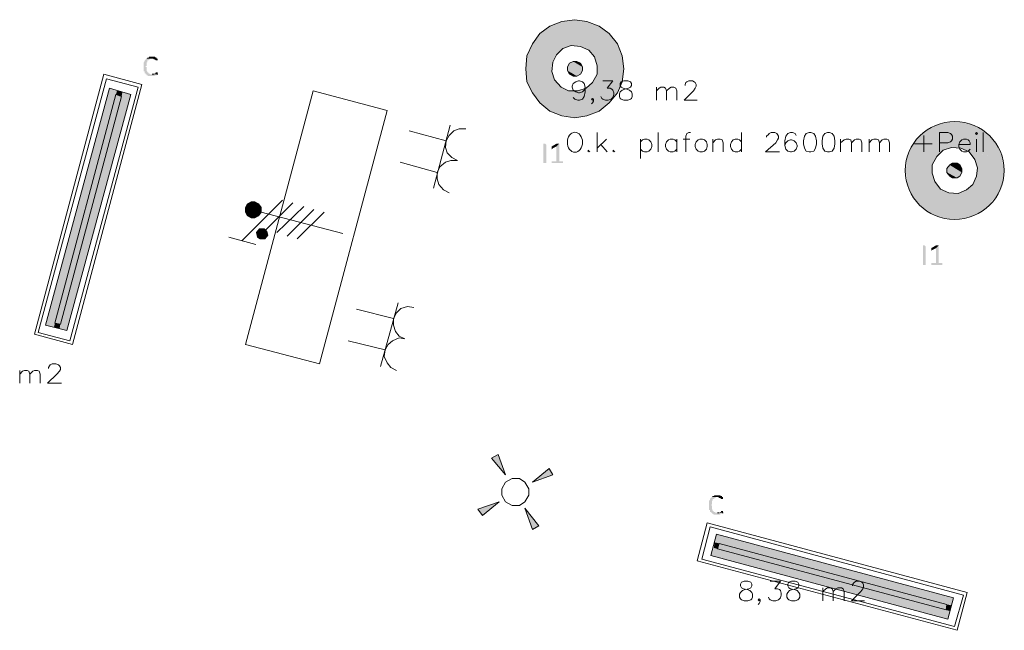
# Model space of a CAD drawing. Header units: millimetres. Extents: x -197899 to 120983, y -4228 to 45370.
# Tile 34 of 200: x -177575 to -173070, y 17372 to 20166. Entities that reach past the tile are written whole.
import ezdxf

# ---------------------------------------------------------------- set-up
doc = ezdxf.new("R2010")
doc.units = ezdxf.units.MM
for name, color, linetype in [('AL63----', 7, 'Continuous'), ('PDF_Geometry', 8, 'Continuous'), ('PDF_Solid Fills', 8, 'Continuous')]:
    doc.layers.add(name, color=color, linetype=linetype)

# ---------------------------------------------------------------- blocks, each defined once
blk = doc.blocks.new('A$C01523A58')
at = {"layer": 'PDF_Solid Fills'}
for color, points in [(1, [(-12920.1, -8995.9), (-12975.2, -9017), (-12666.1, -9097.5)]), (1, [(-12860.9, -8987.4), (-12920.1, -8995.9), (-12704.2, -9050.9)]), (1, [(-12920.1, -8995.9), (-12704.2, -9050.9), (-12666.1, -9097.5)]), (1, [(-12805.8, -8995.9), (-12860.9, -8987.4), (-12750.8, -9017)]), (1, [(-12860.9, -8987.4), (-12750.8, -9017), (-12704.2, -9050.9)]), (1, [(-13021.7, -9050.9), (-13026, -9059.3), (-12644.9, -9161)]), (1, [(-12975.2, -9017), (-13021.7, -9050.9), (-12644.9, -9152.5)]), (1, [(-13021.7, -9050.9), (-12644.9, -9152.5), (-12644.9, -9161)]), (1, [(-12975.2, -9017), (-12666.1, -9097.5), (-12644.9, -9152.5)]), (1, [(-13055.6, -9097.5), (-13064.1, -9114.4), (-12945.5, -9148.2)]), (1, [(-13047.1, -9084.7), (-13055.6, -9097.5), (-12928.6, -9131.3)]), (1, [(-13055.6, -9097.5), (-12928.6, -9131.3), (-12945.5, -9148.2)]), (1, [(-13030.2, -9063.6), (-13047.1, -9084.7), (-12915.9, -9118.6)]), (1, [(-13047.1, -9084.7), (-12915.9, -9118.6), (-12928.6, -9131.3)]), (1, [(-13026, -9059.3), (-13030.2, -9063.6), (-12877.8, -9105.9)]), (1, [(-13030.2, -9063.6), (-12877.8, -9105.9), (-12915.9, -9118.6)]), (1, [(-13026, -9059.3), (-12835.5, -9110.2), (-12877.8, -9105.9)]), (1, [(-13064.1, -9114.4), (-13081, -9152.5), (-12962.5, -9182.1)]), (1, [(-13064.1, -9114.4), (-12945.5, -9148.2), (-12962.5, -9182.1)]), (1, [(-12835.5, -9110.2), (-12797.4, -9127.1), (-12640.8, -9169.4)]), (1, [(-12835.5, -9110.2), (-12644.9, -9161), (-12640.8, -9169.4)]), (1, [(-12797.4, -9127.1), (-12772, -9156.7), (-12640.8, -9194.8)]), (1, [(-12797.4, -9127.1), (-12640.8, -9169.4), (-12640.8, -9194.8)]), (7, [(-14820.8, -9165.2), (-14824.9, -9169.4), (-14824.9, -9169.4), (-14829.4, -9173.6), (-14829.4, -9177.9), (-14833.5, -9182.1), (-14833.5, -9186.4), (-14833.5, -9194.8), (-14833.5, -9203.3), (-14833.5, -9215.9), (-14833.5, -9220.3), (-14833.5, -9224.4), (-14829.4, -9224.4), (-14829.4, -9232.9), (-14824.9, -9232.9), (-14824.9, -9237.2), (-14820.8, -9237.2), (-14820.8, -9241.4), (-14816.8, -9241.4), (-14812.2, -9245.6), (-14783, -9245.6), (-14783, -9241.4), (-14774.4, -9241.4), (-14774.4, -9237.2), (-14769.8, -9237.2), (-14804.2, -9237.2), (-14808.2, -9232.9), (-14812.2, -9232.9), (-14812.2, -9228.7), (-14816.8, -9228.7), (-14816.8, -9224.4), (-14820.8, -9220.3), (-14820.8, -9215.9), (-14820.8, -9211.8), (-14820.8, -9203.3), (-14824.9, -9203.3), (-14824.9, -9199), (-14820.8, -9199), (-14820.8, -9190.6), (-14820.8, -9186.4), (-14820.8, -9182.1), (-14816.8, -9182.1), (-14816.8, -9173.6), (-14812.2, -9173.6), (-14808.2, -9169.4), (-14804.2, -9169.4), (-14804.2, -9165.2), (-14795.6, -9165.2)]), (7, [(-14795.6, -9156.7), (-14808.2, -9156.7), (-14812.2, -9161), (-14816.8, -9161), (-14820.8, -9165.2), (-14791, -9165.2), (-14787, -9169.4), (-14783, -9169.4), (-14778.4, -9173.6), (-14769.8, -9173.6), (-14769.8, -9169.4), (-14769.8, -9165.2), (-14774.4, -9165.2), (-14774.4, -9161), (-14778.4, -9161), (-14783, -9156.7)]), (1, [(-13081, -9152.5), (-13085.2, -9194.8), (-12966.7, -9224.4)]), (1, [(-13081, -9152.5), (-12962.5, -9182.1), (-12966.7, -9224.4)]), (51, [(-12886.2, -9186.4), (-12894.7, -9203.3), (-12827, -9220.3)]), (51, [(-12869.3, -9177.9), (-12886.2, -9186.4), (-12827, -9203.3)]), (51, [(-12886.2, -9186.4), (-12827, -9203.3), (-12827, -9220.3)]), (51, [(-12852.4, -9177.9), (-12869.3, -9177.9), (-12835.5, -9186.4)]), (51, [(-12869.3, -9177.9), (-12835.5, -9186.4), (-12827, -9203.3)]), (1, [(-12772, -9156.7), (-12763.5, -9177.9), (-12636.5, -9211.8)]), (1, [(-12772, -9156.7), (-12640.8, -9194.8), (-12636.5, -9211.8)]), (1, [(-12763.5, -9177.9), (-12759.3, -9199), (-12640.8, -9228.7)]), (1, [(-12763.5, -9177.9), (-12636.5, -9211.8), (-12640.8, -9228.7)]), (7, [(-14774.4, -9228.7), (-14778.4, -9228.7), (-14778.4, -9232.9), (-14783, -9232.9), (-14787, -9237.2), (-14795.6, -9237.2), (-14769.8, -9237.2), (-14769.8, -9228.7)]), (1, [(-13085.2, -9194.8), (-13085.2, -9211.8), (-12958.2, -9245.6)]), (1, [(-13085.2, -9194.8), (-12966.7, -9224.4), (-12958.2, -9245.6)]), (1, [(-13085.2, -9211.8), (-13085.2, -9228.7), (-12954, -9262.6)]), (1, [(-13085.2, -9211.8), (-12958.2, -9245.6), (-12954, -9262.6)]), (1, [(-13085.2, -9228.7), (-13081, -9254.1), (-12924.4, -9296.4)]), (1, [(-13085.2, -9228.7), (-12954, -9262.6), (-12924.4, -9296.4)]), (51, [(-12894.7, -9203.3), (-12894.7, -9220.3), (-12835.5, -9237.2)]), (51, [(-12894.7, -9203.3), (-12827, -9220.3), (-12835.5, -9237.2)]), (51, [(-12894.7, -9220.3), (-12886.2, -9237.2), (-12852.4, -9245.6)]), (51, [(-12894.7, -9220.3), (-12835.5, -9237.2), (-12852.4, -9245.6)]), (1, [(-12759.3, -9199), (-12759.3, -9237.2), (-12644.9, -9271)]), (1, [(-12759.3, -9199), (-12640.8, -9228.7), (-12644.9, -9271)]), (1, [(-13081, -9254.1), (-13081, -9262.6), (-12890.5, -9313.4)]), (1, [(-13081, -9254.1), (-12924.4, -9296.4), (-12890.5, -9313.4)]), (1, [(-13081, -9262.6), (-13081, -9271), (-12704.2, -9368.4)]), (1, [(-13081, -9262.6), (-12700, -9364.1), (-12704.2, -9368.4)]), (1, [(-13081, -9271), (-13055.6, -9321.8), (-12750.8, -9406.5)]), (1, [(-13081, -9271), (-12704.2, -9368.4), (-12750.8, -9406.5)]), (51, [(-12886.2, -9237.2), (-12852.4, -9245.6), (-12869.3, -9245.6)]), (1, [(-12780.4, -9275.2), (-12793.1, -9288), (-12666.1, -9321.8)]), (1, [(-12759.3, -9237.2), (-12780.4, -9275.2), (-12661.9, -9304.9)]), (1, [(-12780.4, -9275.2), (-12661.9, -9304.9), (-12666.1, -9321.8)]), (1, [(-12759.3, -9237.2), (-12644.9, -9271), (-12661.9, -9304.9)]), (1, [(-14956.1, -9313.4), (-14990, -9300.6), (-15282.4, -10384.4)]), (1, [(-14956.1, -9313.4), (-15243.9, -10392.9), (-15282.4, -10384.4)]), (1, [(-14893.1, -9330.3), (-14930.9, -9317.6), (-15218.7, -10401.3)]), (1, [(-14930.9, -9317.6), (-14956.1, -9313.4), (-14960.7, -9330.3)]), (1, [(-14930.9, -9317.6), (-14934.9, -9338.8), (-14960.7, -9330.3)]), (1, [(-13055.6, -9321.8), (-13021.7, -9368.4), (-12805.8, -9427.7)]), (1, [(-13055.6, -9321.8), (-12750.8, -9406.5), (-12805.8, -9427.7)]), (1, [(-12848.2, -9313.4), (-12890.5, -9313.4), (-12700, -9364.1)]), (1, [(-12810, -9300.6), (-12848.2, -9313.4), (-12691.5, -9355.7)]), (1, [(-12848.2, -9313.4), (-12691.5, -9355.7), (-12700, -9364.1)]), (1, [(-12793.1, -9288), (-12810, -9300.6), (-12678.8, -9338.8)]), (1, [(-12810, -9300.6), (-12678.8, -9338.8), (-12691.5, -9355.7)]), (1, [(-12793.1, -9288), (-12666.1, -9321.8), (-12678.8, -9338.8)]), (51, [(-14934.9, -9338.8), (-14960.7, -9330.3), (-15239.9, -10375.9)]), (51, [(-14934.9, -9338.8), (-15214.7, -10380.2), (-15239.9, -10375.9)]), (1, [(-14893.1, -9330.3), (-15184.9, -10409.8), (-15218.7, -10401.3)]), (1, [(-13021.7, -9368.4), (-12975.2, -9406.5), (-12860.9, -9436.1)]), (1, [(-13021.7, -9368.4), (-12805.8, -9427.7), (-12860.9, -9436.1)]), (1, [(-12975.2, -9406.5), (-12860.9, -9436.1), (-12920.1, -9427.7)]), (1, [(-11125.2, -9453.1), (-11180.3, -9461.5), (-10964.4, -9516.5)]), (1, [(-11065.9, -9461.5), (-11125.2, -9453.1), (-11010.9, -9482.7)]), (1, [(-11125.2, -9453.1), (-11010.9, -9482.7), (-10964.4, -9516.5)]), (1, [(-11235.2, -9482.7), (-11281.9, -9516.5), (-10905.1, -9618.2)]), (1, [(-11180.3, -9461.5), (-11235.2, -9482.7), (-10930.5, -9563.1)]), (1, [(-11235.2, -9482.7), (-10930.5, -9563.1), (-10905.1, -9618.2)]), (1, [(-11180.3, -9461.5), (-10964.4, -9516.5), (-10930.5, -9563.1)]), (1, [(-11294.5, -9529.3), (-11307.2, -9550.4), (-11176, -9584.3)]), (1, [(-11286, -9525), (-11294.5, -9529.3), (-11137.9, -9571.6)]), (1, [(-11294.5, -9529.3), (-11137.9, -9571.6), (-11176, -9584.3)]), (1, [(-11281.9, -9516.5), (-11286, -9525), (-10905.1, -9626.6)]), (1, [(-11286, -9525), (-11095.6, -9575.8), (-11137.9, -9571.6)]), (1, [(-11281.9, -9516.5), (-10905.1, -9618.2), (-10905.1, -9626.6)]), (7, [(-12992.1, -9643.6), (-13004.8, -9643.6), (-13004.8, -9554.7), (-12996.3, -9554.7), (-12992.1, -9558.9)]), (7, [(-12932.8, -9554.7), (-12945.5, -9567.3), (-12945.5, -9635.1), (-12966.7, -9635.1), (-12966.7, -9639.3), (-12966.7, -9643.6), (-12915.9, -9643.6), (-12915.9, -9639.3), (-12915.9, -9635.1), (-12932.8, -9635.1)]), (7, [(-12941.3, -9554.7), (-12945.5, -9554.7), (-12966.7, -9567.3), (-12966.7, -9571.6), (-12966.7, -9575.8), (-12966.7, -9580.1), (-12962.5, -9575.8), (-12945.5, -9567.3), (-12932.8, -9554.7), (-12937, -9554.7)]), (1, [(-11324.2, -9580.1), (-11341.1, -9618.2), (-11226.8, -9652)]), (1, [(-11319.9, -9563.1), (-11324.2, -9580.1), (-11205.7, -9613.9)]), (1, [(-11324.2, -9580.1), (-11205.7, -9613.9), (-11226.8, -9652)]), (1, [(-11307.2, -9550.4), (-11319.9, -9563.1), (-11188.7, -9597)]), (1, [(-11319.9, -9563.1), (-11188.7, -9597), (-11205.7, -9613.9)]), (1, [(-11307.2, -9550.4), (-11176, -9584.3), (-11188.7, -9597)]), (1, [(-11095.6, -9575.8), (-11057.5, -9592.7), (-10905.1, -9635.1)]), (1, [(-11095.6, -9575.8), (-10905.1, -9626.6), (-10905.1, -9635.1)]), (1, [(-11057.5, -9592.7), (-11032.1, -9626.6), (-10900.8, -9660.5)]), (1, [(-11057.5, -9592.7), (-10905.1, -9635.1), (-10900.8, -9660.5)]), (1, [(-11341.1, -9618.2), (-11345.3, -9660.5), (-11226.8, -9690.1)]), (1, [(-11341.1, -9618.2), (-11226.8, -9652), (-11226.8, -9690.1)]), (1, [(-11032.1, -9626.6), (-11027.8, -9643.6), (-10896.6, -9677.4)]), (1, [(-11032.1, -9626.6), (-10900.8, -9660.5), (-10896.6, -9677.4)]), (1, [(-11345.3, -9660.5), (-11349.6, -9677.4), (-11218.3, -9711.3)]), (1, [(-11349.6, -9677.4), (-11345.3, -9694.4), (-11214.1, -9728.2)]), (1, [(-11349.6, -9677.4), (-11218.3, -9711.3), (-11214.1, -9728.2)]), (1, [(-11345.3, -9660.5), (-11226.8, -9690.1), (-11218.3, -9711.3)]), (51, [(-11146.4, -9652), (-11159.1, -9669), (-11091.3, -9685.9)]), (51, [(-11159.1, -9669), (-11159.1, -9685.9), (-11099.8, -9702.8)]), (51, [(-11159.1, -9669), (-11091.3, -9685.9), (-11099.8, -9702.8)]), (51, [(-11133.6, -9643.6), (-11146.4, -9652), (-11091.3, -9669)]), (51, [(-11146.4, -9652), (-11091.3, -9669), (-11091.3, -9685.9)]), (51, [(-11112.5, -9643.6), (-11133.6, -9643.6), (-11099.8, -9652)]), (51, [(-11133.6, -9643.6), (-11099.8, -9652), (-11091.3, -9669)]), (1, [(-11027.8, -9643.6), (-11019.3, -9664.7), (-10900.8, -9694.4)]), (1, [(-11027.8, -9643.6), (-10896.6, -9677.4), (-10900.8, -9694.4)]), (1, [(-11019.3, -9664.7), (-11023.6, -9702.8), (-10905.1, -9736.7)]), (1, [(-11019.3, -9664.7), (-10900.8, -9694.4), (-10905.1, -9736.7)]), (1, [(-11345.3, -9694.4), (-11341.1, -9719.8), (-11188.7, -9762.1)]), (1, [(-11345.3, -9694.4), (-11214.1, -9728.2), (-11188.7, -9762.1)]), (1, [(-11341.1, -9719.8), (-11341.1, -9728.2), (-11150.6, -9779)]), (1, [(-11341.1, -9719.8), (-11188.7, -9762.1), (-11150.6, -9779)]), (1, [(-11341.1, -9728.2), (-11341.1, -9736.7), (-10964.4, -9838.3)]), (1, [(-11341.1, -9728.2), (-10960.1, -9829.8), (-10964.4, -9838.3)]), (51, [(-11159.1, -9685.9), (-11146.4, -9702.8), (-11112.5, -9711.3)]), (51, [(-11159.1, -9685.9), (-11099.8, -9702.8), (-11112.5, -9711.3)]), (51, [(-11146.4, -9702.8), (-11112.5, -9711.3), (-11133.6, -9711.3)]), (1, [(-11023.6, -9702.8), (-11040.5, -9740.9), (-10922, -9774.8)]), (1, [(-11023.6, -9702.8), (-10905.1, -9736.7), (-10922, -9774.8)]), (1, [(-11341.1, -9736.7), (-11319.9, -9791.7), (-11010.9, -9872.2)]), (1, [(-11341.1, -9736.7), (-10964.4, -9838.3), (-11010.9, -9872.2)]), (1, [(-11070.2, -9766.3), (-11108.3, -9783.2), (-10955.9, -9821.4)]), (1, [(-11057.5, -9753.7), (-11070.2, -9766.3), (-10939, -9804.4)]), (1, [(-11070.2, -9766.3), (-10939, -9804.4), (-10955.9, -9821.4)]), (1, [(-11040.5, -9740.9), (-11057.5, -9753.7), (-10930.5, -9791.7)]), (1, [(-11057.5, -9753.7), (-10930.5, -9791.7), (-10939, -9804.4)]), (1, [(-11040.5, -9740.9), (-10922, -9774.8), (-10930.5, -9791.7)]), (1, [(-11319.9, -9791.7), (-11281.9, -9838.3), (-11065.9, -9893.3)]), (1, [(-11319.9, -9791.7), (-11010.9, -9872.2), (-11065.9, -9893.3)]), (1, [(-11108.3, -9783.2), (-11150.6, -9779), (-10960.1, -9829.8)]), (1, [(-11108.3, -9783.2), (-10955.9, -9821.4), (-10960.1, -9829.8)]), (1, [(-14359.3, -9829.8), (-14367.9, -9846.8), (-14334.1, -9855.2)]), (1, [(-14367.9, -9846.8), (-14367.9, -9867.9), (-14334.1, -9855.2)]), (1, [(-14367.9, -9867.9), (-14359.3, -9884.9), (-14334.1, -9855.2)]), (1, [(-14342.5, -9821.4), (-14359.3, -9829.8), (-14334.1, -9855.2)]), (1, [(-14359.3, -9884.9), (-14342.5, -9893.3), (-14334.1, -9855.2)]), (1, [(-14325.6, -9821.4), (-14342.5, -9821.4), (-14334.1, -9855.2)]), (1, [(-14342.5, -9893.3), (-14325.6, -9893.3), (-14334.1, -9855.2)]), (1, [(-14308.7, -9829.8), (-14325.6, -9821.4), (-14334.1, -9855.2)]), (1, [(-14296, -9846.8), (-14308.7, -9829.8), (-14334.1, -9855.2)]), (1, [(-14296, -9867.9), (-14296, -9846.8), (-14334.1, -9855.2)]), (1, [(-14325.6, -9893.3), (-14308.7, -9884.9), (-14334.1, -9855.2)]), (1, [(-14308.7, -9884.9), (-14296, -9867.9), (-14334.1, -9855.2)]), (1, [(-11281.9, -9838.3), (-11235.2, -9872.2), (-11125.2, -9901.8)]), (1, [(-11281.9, -9838.3), (-11065.9, -9893.3), (-11125.2, -9901.8)]), (1, [(-11235.2, -9872.2), (-11125.2, -9901.8), (-11180.3, -9893.3)]), (1, [(-14304.4, -9944.1), (-14317.1, -9961), (-14291.7, -9969.5)]), (1, [(-14283.3, -9944.1), (-14304.4, -9944.1), (-14291.7, -9969.5)]), (1, [(-14270.6, -9956.8), (-14283.3, -9944.1), (-14291.7, -9969.5)]), (1, [(-14317.1, -9961), (-14312.9, -9982.2), (-14291.7, -9969.5)]), (1, [(-14312.9, -9982.2), (-14300.2, -9990.7), (-14291.7, -9969.5)]), (1, [(-14300.2, -9990.7), (-14279, -9990.7), (-14291.7, -9969.5)]), (1, [(-14266.4, -9973.7), (-14270.6, -9956.8), (-14291.7, -9969.5)]), (1, [(-14279, -9990.7), (-14266.4, -9973.7), (-14291.7, -9969.5)]), (7, [(-11256.5, -10109.2), (-11269.1, -10109.2), (-11269.1, -10020.3), (-11260.6, -10020.3), (-11256.5, -10024.5)]), (7, [(-11197.2, -10020.3), (-11209.8, -10033), (-11209.8, -10100.7), (-11231.1, -10100.7), (-11231.1, -10105), (-11231.1, -10109.2), (-11180.3, -10109.2), (-11180.3, -10105), (-11180.3, -10100.7), (-11197.2, -10100.7)]), (7, [(-11205.7, -10020.3), (-11209.8, -10020.3), (-11231.1, -10033), (-11231.1, -10037.3), (-11231.1, -10041.5), (-11231.1, -10045.7), (-11226.8, -10041.5), (-11209.8, -10033), (-11197.2, -10020.3), (-11201.4, -10020.3)]), (1, [(-15214.7, -10380.2), (-15239.9, -10375.9), (-15243.9, -10392.9)]), (1, [(-15214.7, -10380.2), (-15218.7, -10401.3), (-15243.9, -10392.9)]), (1, [(-13241.9, -10994), (-13212.2, -10977), (-13178.3, -11070.2)]), (1, [(-12979.4, -11040.5), (-12962.5, -11070.2), (-13055.6, -11104.1)]), (7, [(-12208.9, -11163.3), (-12221.7, -11163.3), (-12225.8, -11167.5), (-12230.1, -11167.5), (-12234.3, -11171.8), (-12204.7, -11171.8), (-12200.5, -11176), (-12196.3, -11176), (-12192, -11180.3), (-12183.5, -11180.3), (-12183.5, -11176), (-12183.5, -11171.8), (-12187.7, -11171.8), (-12187.7, -11167.5), (-12192, -11167.5), (-12196.3, -11163.3)]), (1, [(-13284.2, -11256.4), (-13305.4, -11226.8), (-13208, -11192.9)]), (7, [(-12234.3, -11171.8), (-12238.6, -11176), (-12238.6, -11176), (-12242.8, -11180.3), (-12242.8, -11184.5), (-12247, -11188.7), (-12247, -11192.9), (-12247, -11201.4), (-12247, -11209.9), (-12247, -11222.6), (-12247, -11226.8), (-12247, -11231.1), (-12242.8, -11231.1), (-12242.8, -11239.5), (-12238.6, -11239.5), (-12238.6, -11243.7), (-12234.3, -11243.7), (-12234.3, -11248), (-12230.1, -11248), (-12225.8, -11252.2), (-12196.3, -11252.2), (-12196.3, -11248), (-12187.7, -11248), (-12187.7, -11243.7), (-12183.5, -11243.7), (-12217.4, -11243.7), (-12221.7, -11239.5), (-12225.8, -11239.5), (-12225.8, -11235.3), (-12230.1, -11235.3), (-12230.1, -11231.1), (-12234.3, -11226.8), (-12234.3, -11222.6), (-12234.3, -11218.3), (-12234.3, -11209.9), (-12238.6, -11209.9), (-12238.6, -11205.7), (-12234.3, -11205.7), (-12234.3, -11197.2), (-12234.3, -11192.9), (-12234.3, -11188.7), (-12230.1, -11188.7), (-12230.1, -11180.3), (-12225.8, -11180.3), (-12221.7, -11176), (-12217.4, -11176), (-12217.4, -11171.8), (-12208.9, -11171.8)]), (1, [(-13026, -11303), (-13055.6, -11320), (-13089.5, -11222.6)]), (7, [(-12187.7, -11235.3), (-12192, -11235.3), (-12192, -11239.5), (-12196.3, -11239.5), (-12200.5, -11243.7), (-12208.9, -11243.7), (-12183.5, -11243.7), (-12183.5, -11235.3)]), (1, [(-12213.2, -11341.1), (-12221.7, -11379.2), (-11137.9, -11667.1)]), (1, [(-12213.2, -11341.1), (-11129.4, -11633.2), (-11137.9, -11667.1)]), (1, [(-12221.7, -11379.2), (-12225.8, -11404.6), (-12208.9, -11408.8)]), (1, [(-12221.7, -11379.2), (-12200.5, -11383.4), (-12208.9, -11408.8)]), (51, [(-12200.5, -11383.4), (-12208.9, -11408.8), (-11163.3, -11688.3)]), (51, [(-12200.5, -11383.4), (-11159.1, -11662.9), (-11163.3, -11688.3)]), (1, [(-12225.8, -11404.6), (-12238.6, -11438.5), (-11154.8, -11730.6)]), (1, [(-12225.8, -11404.6), (-11146.4, -11692.5), (-11154.8, -11730.6)]), (1, [(-11159.1, -11662.9), (-11163.3, -11688.3), (-11146.4, -11692.5)]), (1, [(-11159.1, -11662.9), (-11137.9, -11667.1), (-11146.4, -11692.5)])]:
    blk.add_hatch(color=color, dxfattribs=at).paths.add_polyline_path(points)
at = {"layer": 'PDF_Geometry', "color": 1, "lineweight": 18}
for points in [[(-12644.9, -9271), (-12636.5, -9211.8), (-12644.9, -9152.5), (-12666.1, -9097.5), (-12704.2, -9050.9), (-12750.8, -9017), (-12805.8, -8995.9), (-12860.9, -8987.4), (-12920.1, -8995.9), (-12975.2, -9017), (-13021.7, -9050.9), (-13055.6, -9097.5), (-13081, -9152.5), (-13085.2, -9211.8), (-13081, -9271), (-13055.6, -9321.8), (-13021.7, -9368.4), (-12975.2, -9406.5), (-12920.1, -9427.7), (-12860.9, -9436.1), (-12805.8, -9427.7), (-12750.8, -9406.5), (-12704.2, -9368.4), (-12666.1, -9321.8), (-12644.9, -9271)], [(-12759.3, -9237.2), (-12759.3, -9199), (-12772, -9156.7), (-12797.4, -9127.1), (-12835.5, -9110.2), (-12877.8, -9105.9), (-12915.9, -9118.6), (-12945.5, -9148.2), (-12962.5, -9182.1), (-12966.7, -9224.4), (-12954, -9262.6), (-12924.4, -9296.4), (-12890.5, -9313.4), (-12848.2, -9313.4), (-12810, -9300.6), (-12780.4, -9275.2), (-12759.3, -9237.2)], [(-13720.2, -9402.3), (-14058.9, -9313.4), (-14367.9, -10473.3), (-14029.3, -10562.2), (-13720.2, -9402.3)], [(-13618.6, -9495.4), (-13449.3, -9541.9)], [(-13432.4, -9470), (-13508.6, -9757.8)], [(-13360.4, -9487), (-13390.1, -9487), (-13415.5, -9495.4), (-13436.6, -9516.5), (-13449.3, -9541.9), (-13453.5, -9571.6), (-13445, -9597), (-13423.9, -9618.2), (-13398.5, -9630.9)], [(-11023.6, -9702.8), (-11019.3, -9664.7), (-11032.1, -9626.6), (-11057.5, -9592.7), (-11095.6, -9575.8), (-11137.9, -9571.6), (-11176, -9584.3), (-11205.7, -9613.9), (-11226.8, -9652), (-11226.8, -9690.1), (-11214.1, -9728.2), (-11188.7, -9762.1), (-11150.6, -9779), (-11108.3, -9783.2), (-11070.2, -9766.3), (-11040.5, -9740.9), (-11023.6, -9702.8)], [(-13660.9, -9639.3), (-13491.6, -9685.9)], [(-13398.5, -9630.9), (-13428.1, -9630.9), (-13453.5, -9639.3), (-13478.9, -9660.5), (-13491.6, -9685.9), (-13491.6, -9715.5), (-13483.2, -9740.9), (-13462, -9766.3), (-13436.6, -9779)], [(-14385.1, -9999.1), (-14198.6, -9812.9)], [(-14325.6, -9821.4), (-14342.5, -9821.4), (-14359.3, -9829.8), (-14367.9, -9846.8), (-14367.9, -9867.9), (-14359.3, -9884.9), (-14342.5, -9893.3), (-14325.6, -9893.3), (-14308.7, -9884.9), (-14296, -9867.9), (-14296, -9846.8), (-14308.7, -9829.8), (-14325.6, -9821.4)], [(-14152, -9825.6), (-14274.8, -9948.3)], [(-14101.2, -9842.5), (-14224, -9961)], [(-14054.7, -9855.2), (-14177.4, -9978)], [(-14296, -9867.9), (-13923.4, -9965.3)], [(-14008.1, -9867.9), (-14130.9, -9990.7)], [(-14283.3, -9944.1), (-14304.4, -9944.1), (-14317.1, -9961), (-14312.9, -9982.2), (-14300.2, -9990.7), (-14279, -9990.7), (-14266.4, -9973.7), (-14270.6, -9956.8), (-14283.3, -9944.1)], [(-14444.2, -9982.2), (-14321.4, -10016.1)], [(-13859.9, -10312.4), (-13690.6, -10354.8)], [(-13669.4, -10282.8), (-13749.9, -10574.9)], [(-13597.5, -10304), (-13627.1, -10299.7), (-13656.8, -10308.2), (-13677.9, -10329.4), (-13690.6, -10354.8), (-13690.6, -10384.4), (-13682.2, -10414), (-13665.2, -10435.2), (-13639.8, -10447.9)], [(-13639.8, -10447.9), (-13665.2, -10443.6), (-13694.8, -10456.3), (-13716, -10473.3), (-13728.7, -10498.7), (-13733, -10528.3), (-13720.2, -10557.9), (-13703.3, -10579.1), (-13677.9, -10591.8)], [(-13898.1, -10456.3), (-13728.7, -10498.7)], [(-13178.3, -11070.2), (-13212.2, -10977), (-13241.9, -10994), (-13178.3, -11070.2)], [(-13055.6, -11104.1), (-12962.5, -11070.2), (-12979.4, -11040.5), (-13055.6, -11104.1)], [(-13072.5, -11163.3), (-13072.5, -11133.6), (-13089.5, -11104.1), (-13114.9, -11087.1), (-13148.8, -11087.1), (-13178.3, -11104.1), (-13195.3, -11133.6), (-13195.3, -11163.3), (-13178.3, -11192.9), (-13148.8, -11209.9), (-13114.9, -11209.9), (-13089.5, -11192.9), (-13072.5, -11163.3)], [(-13208, -11192.9), (-13305.4, -11226.8), (-13284.2, -11256.4), (-13208, -11192.9)], [(-13089.5, -11222.6), (-13055.6, -11320), (-13026, -11303), (-13089.5, -11222.6)]]:
    blk.add_lwpolyline(points, dxfattribs=at)
at = {"layer": 'PDF_Geometry', "color": 51, "lineweight": 18}
for points in [[(-12827, -9220.3), (-12827, -9203.3), (-12835.5, -9186.4), (-12852.4, -9177.9), (-12869.3, -9177.9), (-12886.2, -9186.4), (-12894.7, -9203.3), (-12894.7, -9220.3), (-12886.2, -9237.2), (-12869.3, -9245.6), (-12852.4, -9245.6), (-12835.5, -9237.2), (-12827, -9220.3)], [(-15239.9, -10375.9), (-14960.7, -9330.3)], [(-15214.7, -10380.2), (-14934.9, -9338.8), (-14960.7, -9330.3)], [(-11091.3, -9685.9), (-11091.3, -9669), (-11099.8, -9652), (-11112.5, -9643.6), (-11133.6, -9643.6), (-11146.4, -9652), (-11159.1, -9669), (-11159.1, -9685.9), (-11146.4, -9702.8), (-11133.6, -9711.3), (-11112.5, -9711.3), (-11099.8, -9702.8), (-11091.3, -9685.9)], [(-15239.9, -10375.9), (-15214.7, -10380.2)], [(-11159.1, -11662.9), (-12200.5, -11383.4), (-12208.9, -11408.8)], [(-11163.3, -11688.3), (-12208.9, -11408.8)], [(-11163.3, -11688.3), (-11159.1, -11662.9)]]:
    blk.add_lwpolyline(points, dxfattribs=at)
at = {"layer": 'PDF_Geometry', "color": 7, "lineweight": 13}
for points in [[(-15015.8, -9237.2), (-15333.4, -10426.7), (-15159.7, -10473.3)], [(-15003.2, -9258.3), (-15316.2, -10418.2), (-15172.3, -10456.3), (-14859.3, -9296.4), (-15003.2, -9258.3)], [(-15015.8, -9237.2), (-14842.1, -9283.7), (-15159.7, -10473.3)], [(-14893.1, -9330.3), (-15184.9, -10409.8), (-15282.4, -10384.4), (-14990, -9300.6), (-14893.1, -9330.3)], [(-12302, -11463.9), (-12255.5, -11290.3), (-11065.9, -11607.8)], [(-12280.9, -11455.4), (-11125.2, -11764.5), (-11082.9, -11620.5), (-12242.8, -11307.2), (-12280.9, -11455.4)], [(-12213.2, -11341.1), (-11129.4, -11633.2), (-11154.8, -11730.6), (-12238.6, -11438.5), (-12213.2, -11341.1)], [(-12302, -11463.9), (-11112.5, -11781.4), (-11065.9, -11607.8)]]:
    blk.add_lwpolyline(points, dxfattribs=at)
at = {"layer": 'PDF_Geometry', "color": 7, "lineweight": 0}
for points in [[(-14787, -9237.2), (-14795.6, -9237.2)], [(-14774.4, -9237.2), (-14769.8, -9237.2)], [(-12200.5, -11243.7), (-12208.9, -11243.7)], [(-12187.7, -11243.7), (-12183.5, -11243.7)]]:
    blk.add_lwpolyline(points, dxfattribs=at)
at = {"layer": 'PDF_Geometry', "color": 7, "lineweight": 18, "true_color": 0xeeeeee}
for points in [[(-12814.3, -9296.4), (-12818.5, -9309.1), (-12827, -9317.6), (-12839.7, -9321.8), (-12843.9, -9321.8), (-12856.7, -9317.6), (-12869.3, -9309.1), (-12873.6, -9296.4), (-12873.6, -9292.2), (-12869.3, -9279.5), (-12856.7, -9271), (-12843.9, -9266.8), (-12839.7, -9266.8), (-12827, -9271), (-12818.5, -9279.5), (-12814.3, -9296.4), (-12814.3, -9317.6), (-12818.5, -9338.8), (-12827, -9351.5), (-12839.7, -9355.7), (-12848.2, -9355.7), (-12860.9, -9351.5), (-12869.3, -9343)], [(-12733.9, -9266.8), (-12687.3, -9266.8), (-12712.7, -9300.6), (-12700, -9300.6), (-12691.5, -9304.9), (-12687.3, -9309.1), (-12683.1, -9321.8), (-12683.1, -9330.3), (-12687.3, -9343), (-12695.7, -9351.5), (-12708.5, -9355.7), (-12721.2, -9355.7), (-12733.9, -9351.5), (-12738.1, -9347.2), (-12742.3, -9338.8)], [(-12636.5, -9266.8), (-12649.2, -9271), (-12653.4, -9279.5), (-12653.4, -9288), (-12649.2, -9296.4), (-12640.8, -9300.6), (-12623.8, -9304.9), (-12611.1, -9309.1), (-12602.6, -9317.6), (-12598.4, -9326), (-12598.4, -9338.8), (-12602.6, -9347.2), (-12606.9, -9351.5), (-12619.6, -9355.7), (-12636.5, -9355.7), (-12649.2, -9351.5), (-12653.4, -9347.2), (-12657.7, -9338.8), (-12657.7, -9326), (-12653.4, -9317.6), (-12644.9, -9309.1), (-12632.3, -9304.9), (-12615.4, -9300.6), (-12606.9, -9296.4), (-12602.6, -9288), (-12602.6, -9279.5), (-12606.9, -9271), (-12619.6, -9266.8), (-12636.5, -9266.8)], [(-12357.1, -9288), (-12357.1, -9283.7), (-12352.9, -9275.2), (-12348.7, -9271), (-12340.2, -9266.8), (-12323.3, -9266.8), (-12314.8, -9271), (-12310.5, -9275.2), (-12306.3, -9283.7), (-12306.3, -9292.2), (-12310.5, -9300.6), (-12319, -9313.4), (-12361.3, -9355.7), (-12302, -9355.7)], [(-12488.3, -9355.7), (-12488.3, -9296.4)], [(-12488.3, -9313.4), (-12475.6, -9300.6), (-12467.2, -9296.4), (-12454.5, -9296.4), (-12446, -9300.6), (-12441.8, -9313.4), (-12441.8, -9355.7)], [(-12441.8, -9313.4), (-12429, -9300.6), (-12420.6, -9296.4), (-12407.9, -9296.4), (-12399.4, -9300.6), (-12395.2, -9313.4), (-12395.2, -9355.7)], [(-12776.2, -9351.5), (-12780.4, -9355.7), (-12784.7, -9351.5), (-12780.4, -9347.2), (-12776.2, -9351.5), (-12776.2, -9359.9), (-12780.4, -9368.4), (-12784.7, -9372.6)], [(-12759.3, -9592.7), (-12759.3, -9503.9)], [(-12479.9, -9592.7), (-12479.9, -9503.9)], [(-12331.7, -9503.9), (-12340.2, -9503.9), (-12348.7, -9508.1), (-12352.9, -9520.8), (-12352.9, -9592.7)], [(-12098.9, -9503.9), (-12098.9, -9592.7)], [(-11984.6, -9525), (-11984.6, -9520.8), (-11976.1, -9512.3), (-11971.9, -9508.1), (-11963.4, -9503.9), (-11946.5, -9503.9), (-11938, -9508.1), (-11933.8, -9512.3), (-11929.5, -9520.8), (-11929.5, -9529.3), (-11933.8, -9537.7), (-11942.2, -9550.4), (-11988.8, -9592.7), (-11925.3, -9592.7)], [(-11849.1, -9516.5), (-11853.3, -9508.1), (-11866, -9503.9), (-11874.5, -9503.9), (-11887.2, -9508.1), (-11895.7, -9520.8), (-11899.9, -9541.9), (-11899.9, -9563.1), (-11895.7, -9580.1), (-11887.2, -9588.5), (-11874.5, -9592.7), (-11870.3, -9592.7), (-11857.6, -9588.5), (-11849.1, -9580.1), (-11844.9, -9567.3), (-11844.9, -9563.1), (-11849.1, -9550.4), (-11857.6, -9541.9), (-11870.3, -9537.7), (-11874.5, -9537.7), (-11887.2, -9541.9), (-11895.7, -9550.4), (-11899.9, -9563.1)], [(-11789.8, -9503.9), (-11802.5, -9508.1), (-11811, -9520.8), (-11815.3, -9541.9), (-11815.3, -9554.7), (-11811, -9575.8), (-11802.5, -9588.5), (-11789.8, -9592.7), (-11781.4, -9592.7), (-11768.6, -9588.5), (-11760.2, -9575.8), (-11756, -9554.7), (-11756, -9541.9), (-11760.2, -9520.8), (-11768.6, -9508.1), (-11781.4, -9503.9), (-11789.8, -9503.9)], [(-11705.2, -9503.9), (-11717.8, -9508.1), (-11726.3, -9520.8), (-11730.6, -9541.9), (-11730.6, -9554.7), (-11726.3, -9575.8), (-11717.8, -9588.5), (-11705.2, -9592.7), (-11696.7, -9592.7), (-11684, -9588.5), (-11675.5, -9575.8), (-11671.3, -9554.7), (-11671.3, -9541.9), (-11675.5, -9520.8), (-11684, -9508.1), (-11696.7, -9503.9), (-11705.2, -9503.9)], [(-11192.9, -9592.7), (-11192.9, -9503.9), (-11154.8, -9503.9), (-11142.1, -9508.1), (-11137.9, -9512.3), (-11133.6, -9520.8), (-11133.6, -9533.5), (-11137.9, -9541.9), (-11142.1, -9546.2), (-11154.8, -9550.4), (-11192.9, -9550.4)], [(-11027.8, -9508.1), (-11023.6, -9512.3), (-11019.3, -9508.1), (-11023.6, -9503.9), (-11027.8, -9508.1)], [(-10993.9, -9592.7), (-10993.9, -9503.9)], [(-12716.9, -9533.5), (-12759.3, -9575.8)], [(-12560.3, -9533.5), (-12560.3, -9622.4)], [(-12560.3, -9546.2), (-12551.8, -9537.7), (-12543.3, -9533.5), (-12530.7, -9533.5), (-12522.2, -9537.7), (-12513.7, -9546.2), (-12509.5, -9558.9), (-12509.5, -9567.3), (-12513.7, -9580.1), (-12522.2, -9588.5), (-12530.7, -9592.7), (-12543.3, -9592.7), (-12551.8, -9588.5), (-12560.3, -9580.1)], [(-12395.2, -9546.2), (-12403.7, -9537.7), (-12412.1, -9533.5), (-12424.8, -9533.5), (-12433.3, -9537.7), (-12441.8, -9546.2), (-12446, -9558.9), (-12446, -9567.3), (-12441.8, -9580.1), (-12433.3, -9588.5), (-12424.8, -9592.7), (-12412.1, -9592.7), (-12403.7, -9588.5), (-12395.2, -9580.1)], [(-12395.2, -9533.5), (-12395.2, -9592.7)], [(-12365.6, -9533.5), (-12335.9, -9533.5)], [(-12289.4, -9533.5), (-12297.8, -9537.7), (-12306.3, -9546.2), (-12310.5, -9558.9), (-12310.5, -9567.3), (-12306.3, -9580.1), (-12297.8, -9588.5), (-12289.4, -9592.7), (-12276.6, -9592.7), (-12268.2, -9588.5), (-12259.7, -9580.1), (-12255.5, -9567.3), (-12255.5, -9558.9), (-12259.7, -9546.2), (-12268.2, -9537.7), (-12276.6, -9533.5), (-12289.4, -9533.5)], [(-12230.1, -9592.7), (-12230.1, -9533.5)], [(-12230.1, -9550.4), (-12217.4, -9537.7), (-12208.9, -9533.5), (-12196.3, -9533.5), (-12187.7, -9537.7), (-12183.5, -9550.4), (-12183.5, -9592.7)], [(-12098.9, -9546.2), (-12107.3, -9537.7), (-12115.8, -9533.5), (-12128.5, -9533.5), (-12137, -9537.7), (-12145.4, -9546.2), (-12149.7, -9558.9), (-12149.7, -9567.3), (-12145.4, -9580.1), (-12137, -9588.5), (-12128.5, -9592.7), (-12115.8, -9592.7), (-12107.3, -9588.5), (-12098.9, -9580.1)], [(-11645.9, -9592.7), (-11645.9, -9533.5)], [(-11645.9, -9550.4), (-11629, -9537.7), (-11620.5, -9533.5), (-11607.8, -9533.5), (-11599.3, -9537.7), (-11595.1, -9550.4), (-11595.1, -9592.7)], [(-11595.1, -9550.4), (-11582.4, -9537.7), (-11573.9, -9533.5), (-11561.2, -9533.5), (-11552.8, -9537.7), (-11548.6, -9550.4), (-11548.6, -9592.7)], [(-11514.7, -9592.7), (-11514.7, -9533.5)], [(-11514.7, -9550.4), (-11501.9, -9537.7), (-11493.5, -9533.5), (-11480.8, -9533.5), (-11472.4, -9537.7), (-11468.1, -9550.4), (-11468.1, -9592.7)], [(-11468.1, -9550.4), (-11455.4, -9537.7), (-11447, -9533.5), (-11434.2, -9533.5), (-11425.7, -9537.7), (-11421.6, -9550.4), (-11421.6, -9592.7)], [(-11264.9, -9516.5), (-11264.9, -9592.7)], [(-11104, -9558.9), (-11053.2, -9558.9), (-11053.2, -9550.4), (-11057.5, -9541.9), (-11061.7, -9537.7), (-11070.2, -9533.5), (-11082.9, -9533.5), (-11091.3, -9537.7), (-11099.8, -9546.2), (-11104, -9558.9), (-11104, -9567.3), (-11099.8, -9580.1), (-11091.3, -9588.5), (-11082.9, -9592.7), (-11070.2, -9592.7), (-11061.7, -9588.5), (-11053.2, -9580.1)], [(-11023.6, -9533.5), (-11023.6, -9592.7)], [(-12797.4, -9584.3), (-12801.6, -9588.5), (-12797.4, -9592.7), (-12793.1, -9588.5)], [(-12742.3, -9558.9), (-12712.7, -9592.7)], [(-12683.1, -9584.3), (-12687.3, -9588.5), (-12683.1, -9592.7), (-12678.8, -9588.5)], [(-11307.2, -9554.7), (-11226.8, -9554.7)], [(-15269.7, -10583.3), (-15269.7, -10579.1), (-15265.2, -10570.7), (-15261.1, -10566.4), (-15252.5, -10562.2), (-15235.9, -10562.2), (-15223.3, -10566.4), (-15218.7, -10570.7), (-15214.7, -10579.1), (-15214.7, -10587.6), (-15218.7, -10596.1), (-15231.3, -10608.7), (-15273.8, -10651.1), (-15210.1, -10651.1)], [(-15401, -10651.1), (-15401, -10591.8)], [(-15401, -10608.7), (-15388.4, -10596.1), (-15379.8, -10591.8), (-15367.2, -10591.8), (-15358.6, -10596.1), (-15354, -10608.7), (-15354, -10651.1)], [(-15354, -10608.7), (-15341.4, -10596.1), (-15333.4, -10591.8), (-15320.2, -10591.8), (-15312.2, -10596.1), (-15307.6, -10608.7), (-15307.6, -10651.1)], [(-12086.2, -11557), (-12098.9, -11561.3), (-12103.1, -11569.7), (-12103.1, -11578.2), (-12098.9, -11586.7), (-12090.4, -11590.9), (-12073.5, -11595.1), (-12060.8, -11599.3), (-12052.3, -11607.8), (-12048.1, -11616.3), (-12048.1, -11629), (-12052.3, -11637.5), (-12056.5, -11641.6), (-12069.2, -11645.9), (-12086.2, -11645.9), (-12098.9, -11641.6), (-12103.1, -11637.5), (-12107.3, -11629), (-12107.3, -11616.3), (-12103.1, -11607.8), (-12094.6, -11599.3), (-12081.9, -11595.1), (-12065, -11590.9), (-12056.5, -11586.7), (-12052.3, -11578.2), (-12052.3, -11569.7), (-12056.5, -11561.3), (-12069.2, -11557), (-12086.2, -11557)], [(-11967.6, -11557), (-11921.1, -11557), (-11946.5, -11590.9), (-11933.8, -11590.9), (-11925.3, -11595.1), (-11921.1, -11599.3), (-11916.8, -11612.1), (-11916.8, -11620.5), (-11921.1, -11633.2), (-11929.5, -11641.6), (-11942.2, -11645.9), (-11955, -11645.9), (-11967.6, -11641.6), (-11971.9, -11637.5), (-11976.1, -11629)], [(-11870.3, -11557), (-11883, -11561.3), (-11887.2, -11569.7), (-11887.2, -11578.2), (-11883, -11586.7), (-11874.5, -11590.9), (-11857.6, -11595.1), (-11844.9, -11599.3), (-11836.4, -11607.8), (-11832.2, -11616.3), (-11832.2, -11629), (-11836.4, -11637.5), (-11840.7, -11641.6), (-11853.3, -11645.9), (-11870.3, -11645.9), (-11883, -11641.6), (-11887.2, -11637.5), (-11891.4, -11629), (-11891.4, -11616.3), (-11887.2, -11607.8), (-11878.7, -11599.3), (-11866, -11595.1), (-11849.1, -11590.9), (-11840.7, -11586.7), (-11836.4, -11578.2), (-11836.4, -11569.7), (-11840.7, -11561.3), (-11853.3, -11557), (-11870.3, -11557)], [(-11590.9, -11578.2), (-11590.9, -11573.9), (-11586.6, -11565.5), (-11582.4, -11561.3), (-11573.9, -11557), (-11557, -11557), (-11548.6, -11561.3), (-11544.3, -11565.5), (-11540.1, -11573.9), (-11540.1, -11582.4), (-11544.3, -11590.9), (-11552.8, -11603.6), (-11595.1, -11645.9), (-11535.8, -11645.9)], [(-11726.3, -11645.9), (-11726.3, -11586.7)], [(-11726.3, -11603.6), (-11713.7, -11590.9), (-11705.2, -11586.7), (-11692.4, -11586.7), (-11684, -11590.9), (-11679.8, -11603.6), (-11679.8, -11645.9)], [(-11679.8, -11603.6), (-11667.1, -11590.9), (-11658.6, -11586.7), (-11641.7, -11586.7), (-11633.2, -11590.9), (-11629, -11603.6), (-11629, -11645.9)], [(-12014.2, -11641.6), (-12018.4, -11645.9), (-12022.7, -11641.6), (-12018.4, -11637.5), (-12014.2, -11641.6), (-12014.2, -11650.1), (-12018.4, -11658.6), (-12022.7, -11662.9)]]:
    blk.add_lwpolyline(points, dxfattribs=at)
at = {"layer": 'PDF_Geometry', "color": 1, "lineweight": 18}
blk.add_ellipse((-11123.6, -9677.4), major_axis=(-226.5, 0.5), ratio=0.988621, dxfattribs=at)
at = {"layer": 'PDF_Geometry', "color": 7, "lineweight": 18, "true_color": 0xeeeeee}
blk.add_ellipse((-12860.9, -9548.3), major_axis=(0, 45.9), ratio=0.756615, dxfattribs=at)

msp = doc.modelspace()

# ---------------------------------------------------------------- block references
at = {"layer": 'AL63----'}
msp.add_blockref('A$C01523A58', (-162173.6, 29153.2), dxfattribs=at)

doc.saveas('drawing.dxf')
